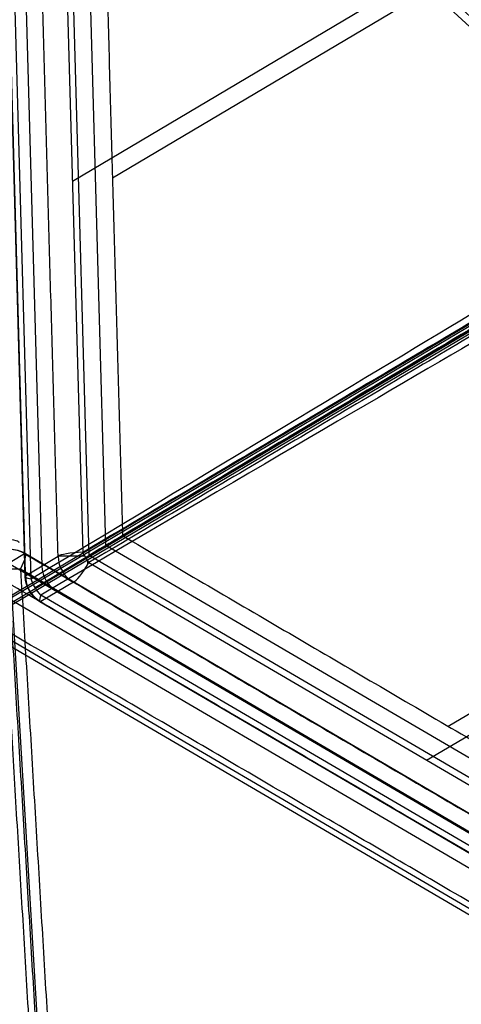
# Model space of a CAD drawing. Header units: millimetres. Extents: x -445 to 449, y -417 to 415.
# Tile 228 of 256: x 185 to 214, y 74 to 139. Entities that reach past the tile are written whole.
import ezdxf

# ---------------------------------------------------------------- set-up
doc = ezdxf.new("R2010")
doc.units = ezdxf.units.MM
doc.header["$MEASUREMENT"] = 0
doc.layers.add('Default', color=7, linetype='Continuous', true_color=0x000000)

# ---------------------------------------------------------------- blocks, each defined once
blk = doc.blocks.new('Block 01')
at = {"layer": 'Default', "color": 7, "true_color": 0xecf1ef, "extrusion": (0.005497, 0.990479, 0.137558)}
blk.add_arc((-181.299, 949.812, 25.925), 2, 118.15346, 189.30897, dxfattribs=at)

msp = doc.modelspace()

# ---------------------------------------------------------------- linework, layer by layer
at = {"layer": 'Default', "color": 9, "true_color": 0xbfbfbf}
for p, q in [((186.065, 206.64, -930.94), (188.946, 104.147, -945.145)), ((183.379, 205.095, -922.688), (186.243, 103.242, -936.804)), ((182.274, 203.745, -915.586), (185.119, 102.548, -929.612)), ((190.472, 104.589, -935.865), (187.683, 203.778, -922.118)), ((185.533, 102.392, -928.403), (182.688, 203.589, -914.378)), ((189.372, 103.938, -931.391), (186.583, 203.127, -917.644)), ((188.257, 128.683, -941.744), (260.414, 171.432, -948.69)), ((190.908, 128.894, -937.061), (260.823, 170.315, -943.791)), ((189.147, 103.802, -945.185), (283.53, 159.719, -954.27)), ((213.12, 92.64, -936.873), (281.834, 133.349, -943.487)), ((211.696, 90.395, -941.55), (282.615, 132.411, -948.377)), ((226.955, 126.57, -719.771), (65.734, 31.196, -64.319)), ((226.66, 126.258, -719.889), (65.41, 30.867, -64.319)), ((226.976, 125.946, -719.857), (65.734, 30.56, -64.319)), ((227.272, 126.258, -719.739), (66.058, 30.889, -64.319)), ((276.126, 54.501, -922.085), (190.472, 104.589, -935.865)), ((182.91, 102.743, -930.445), (185.096, 104.052, -944.028)), ((185.143, 102.592, -929.921), (187.314, 103.875, -943.508)), ((185.147, 104.052, -944.349), (273.654, 52.296, -930.11)), ((275.025, 53.85, -917.611), (189.372, 103.938, -931.391)), ((271.976, 51.973, -923.196), (184.021, 103.408, -937.346)), ((184.138, 103.024, -946.223), (190.313, 0.04, -984.609)), ((273.33, 51.261, -931.857), (184.824, 103.017, -946.095)), ((189.354, 103.46, -945.145), (277.86, 51.704, -930.906)), ((182.323, 102.101, -929.127), (269.71, 50.999, -915.068)), ((188.33, 102.16, -943.508), (186.159, 100.877, -929.92)), ((273.558, 50.213, -914.344), (186.171, 101.315, -928.402)), ((187.262, 101.529, -936.823), (275.218, 50.094, -922.673)), ((186.108, 100.877, -929.604), (273.496, 49.775, -915.545)), ((182.34, 98.989, -933.172), (267.993, 48.901, -919.392)), ((183.079, 98.989, -937.767), (268.732, 48.901, -923.987))]:
    msp.add_line(p, q, dxfattribs=at)
at = {"layer": 'Default', "color": 9, "true_color": 0xbfbfbf, "extrusion": (0.839785, 0.468295, 0.274702)}
for centre, radius, start, end in [((78.506, -800.784, 52.994), 80, 19.8939, 169.28289), ((78.506, -800.784, 51.994), 81, 22.33024, 166.5581), ((78.506, -800.784, 51.994), 79, 19.63256, 169.15874), ((78.506, -800.784, 50.994), 80, 21.21539, 169.1108)]:
    msp.add_arc(centre, radius, start, end, dxfattribs=at)
at = {"layer": 'Default', "color": 9, "true_color": 0xbfbfbf, "extrusion": (-0.158124, -0.094709, 0.982867)}
msp.add_arc((6.833, 32.881, -966.977), 2, 119.62665, 179.40336, dxfattribs=at)
at = {"layer": 'Default', "color": 9, "true_color": 0xbfbfbf}
for centre, start, end in [((184.138, 102.325, -944.349), 59.75567, 90), ((187.118, 102.603, -929.604), 181.59861, 239.65037)]:
    msp.add_arc(centre, 2, start, end, dxfattribs=at)
at = {"layer": 'Default', "color": 9, "true_color": 0xbfbfbf, "extrusion": (-0.027838, 0.990148, 0.137227)}
for centre, start, end in [((-192.134, -947.789, -31.838), 279.64789, 350.80341), ((-189.928, -934.162, -31.184), 350.80341, 37.32498)]:
    msp.add_arc(centre, 2, start, end, dxfattribs=at)
at = {"layer": 'Default', "color": 9, "true_color": 0xbfbfbf, "extrusion": (0.85741, 0.507972, -0.082534)}
msp.add_arc((-7.105, -922.162, 292.915), 2, 258.46317, 281.51492, dxfattribs=at)
at = {"layer": 'Default', "color": 9, "true_color": 0xbfbfbf, "extrusion": (0.855031, -0.5, 0.137558)}
for centre, start, end in [((181.284, -950.132, -23.621), 298.15346, 9.30897), ((185.232, -949.489, -19.838), 189.18589, 260.34141), ((183.028, -935.862, -19.184), 142.66432, 189.18589)]:
    msp.add_arc(centre, 2, start, end, dxfattribs=at)
at = {"layer": 'Default', "color": 9, "true_color": 0xbfbfbf, "extrusion": (-0.157096, -0.092857, 0.983208)}
for centre in [(6.886, 40.069, -966.737), (6.886, 40.069, -959.878), (6.886, 40.069, -952.917)]:
    msp.add_arc(centre, 2, 240.17148, 299.94819, dxfattribs=at)
at = {"layer": 'Default', "color": 9, "true_color": 0xbfbfbf, "extrusion": (0, 1, 0)}
msp.add_arc((-189.289, -943.192, 103.886), 2, 275.49826, 348.51671, dxfattribs=at)
at = {"layer": 'Default', "color": 9, "true_color": 0xbfbfbf, "extrusion": (1, 0, 0)}
msp.add_arc((103.886, -943.192, 189.289), 2, 254.56293, 260.81655, dxfattribs=at)
at = {"layer": 'Default', "color": 9, "true_color": 0xbfbfbf, "extrusion": (-0.056102, 0.935546, 0.34872)}
msp.add_arc((-189.933, -916.844, -243.914), 2, 248.71675, 268.80202, dxfattribs=at)
at = {"layer": 'Default', "color": 9, "true_color": 0xbfbfbf}
for points in [[(187.314, 103.875, -943.508), (185.874, 155.121, -936.406), (184.433, 206.367, -929.304)], [(188.784, 204.429, -926.592), (190.178, 154.835, -933.466), (191.573, 105.24, -940.339)], [(182.298, 203.788, -915.895), (183.721, 153.19, -922.908), (185.143, 102.592, -929.921)], [(188.946, 104.147, -945.145), (236.138, 132.106, -949.687), (283.329, 160.064, -954.23)], [(191.573, 105.24, -940.339), (237.477, 132.436, -944.758), (283.382, 159.632, -949.177)], [(283.736, 159.377, -954.23), (236.545, 131.418, -949.687), (189.354, 103.46, -945.145)], [(191.573, 105.24, -940.339), (190.472, 104.589, -935.865), (189.372, 103.938, -931.391)], [(191.573, 105.24, -940.339), (234.4, 80.196, -933.449), (277.226, 55.152, -926.559)], [(185.096, 104.052, -944.028), (229.349, 78.173, -936.909), (273.602, 52.295, -929.789)], [(190.21, 0.034, -984.609), (187.122, 51.526, -965.416), (184.034, 103.017, -946.222)], [(184.824, 103.017, -946.095), (187.911, 51.526, -965.289), (190.999, 0.034, -984.482)], [(270.297, 51.641, -916.386), (226.604, 77.192, -923.416), (182.91, 102.743, -930.445)], [(276.837, 50.404, -929.269), (232.583, 76.282, -936.388), (188.33, 102.16, -943.508)], [(186.159, 100.877, -929.92), (229.853, 75.326, -922.891), (273.546, 49.775, -915.861)], [(183.818, 98.989, -942.361), (186.822, 48.901, -961.031), (189.825, -1.187, -979.701)], [(269.472, 48.901, -928.581), (226.645, 73.945, -935.471), (183.818, 98.989, -942.361)]]:
    msp.add_open_spline(points, degree=2, dxfattribs=at)
for points, knots in [([(228.336, 127.058, -775.792), (230.251, 128.189, -789.621), (230.729, 128.47, -803.574), (228.981, 127.428, -831.249), (226.75, 126.103, -844.998), (219.803, 121.981, -871.711), (215.12, 119.204, -884.59), (203.693, 112.429, -909.043), (196.95, 108.43, -920.617), (189.372, 103.938, -931.391)], [709.935271, 709.935271, 709.935271, 709.935271, 752.393429, 752.393429, 794.836471, 794.836471, 837.156731, 837.156731, 879.495751, 879.495751, 879.495751, 879.495751]), ([(185.533, 102.392, -928.403), (198.826, 110.374, -909.459), (216.004, 120.707, -874.395), (226.229, 126.908, -821.795), (225.483, 126.511, -791.671), (223.467, 125.329, -776.972)], [-189.353565, -189.353565, -189.353565, -189.353565, -118.576337, -71.391507, -24.206688, -24.206688, -24.206688, -24.206688]), ([(185.785, 101.814, -928.339), (199.098, 109.705, -909.385), (216.287, 119.897, -874.317), (226.506, 125.963, -821.772), (225.762, 125.529, -791.7), (223.751, 124.341, -777.028)], [0, 0, 0, 0, 70.213784, 117.022973, 163.815807, 163.815807, 163.815807, 163.815807]), ([(224.481, 123.617, -776.971), (226.489, 124.813, -791.671), (227.202, 125.267, -821.794), (216.861, 119.26, -874.394), (199.554, 109.146, -909.458), (186.171, 101.315, -928.402)], [-1314.671432, -1314.671432, -1314.671432, -1314.671432, -1267.48661, -1220.301788, -1149.524555, -1149.524555, -1149.524555, -1149.524555]), ([(186.171, 101.315, -928.402), (186.024, 101.462, -928.36), (185.762, 101.8, -928.317), (185.591, 102.192, -928.361), (185.533, 102.392, -928.403)], [-1.273767, -1.273767, -1.273767, -1.273767, -0.636884, 0, 0, 0, 0])]:
    msp.add_open_spline(points, degree=3, knots=knots, dxfattribs=at)

# ---------------------------------------------------------------- block references
at = {"layer": 'Default', "color": 7, "true_color": 0xecf1ef, "extrusion": (0, 0, -1), "rotation": 180}
msp.add_blockref('Block 01', (-2, -1.187), dxfattribs=at)

doc.saveas('drawing.dxf')
